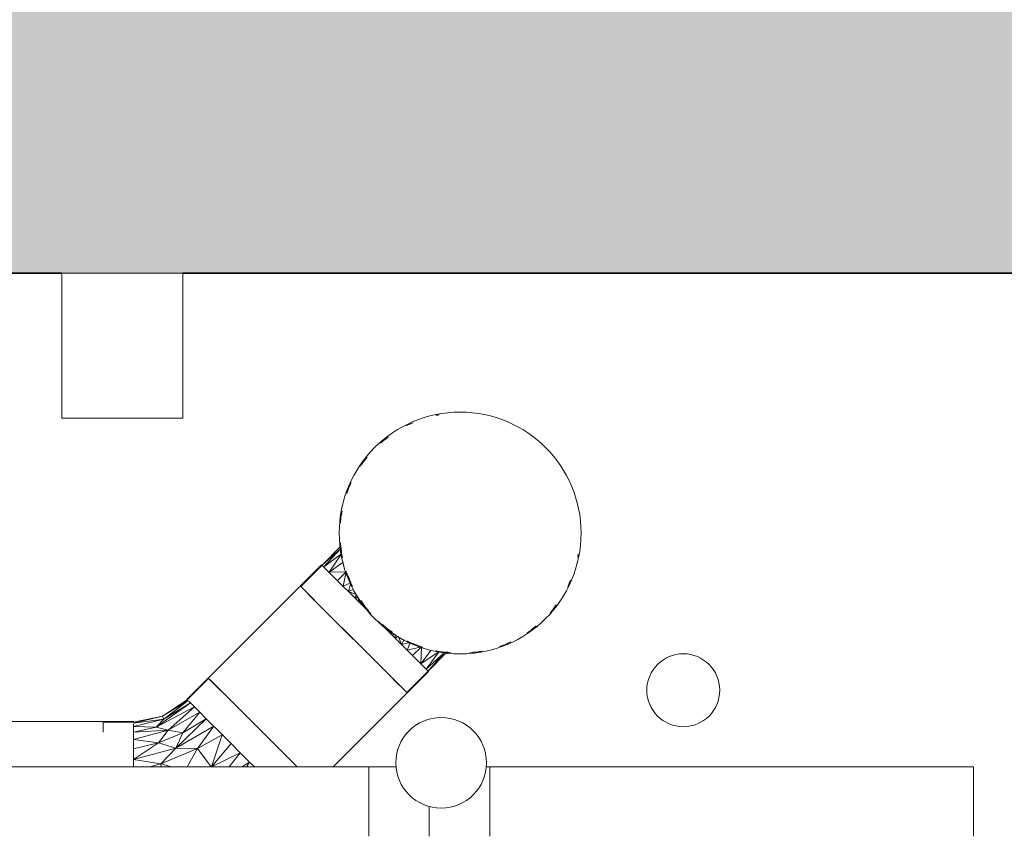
# Model space of a CAD drawing. Header units: millimetres. Extents: x 61846 to 198573, y 13020 to 52988.
# Tile 141 of 150: x 182865 to 183679, y 15579 to 16255. Entities that reach past the tile are written whole.
import ezdxf

# ---------------------------------------------------------------- set-up
doc = ezdxf.new("R2010")
doc.units = ezdxf.units.MM
for name, color, linetype, lineweight in [('A-FLOR', 192, 'Continuous', 50), ('E-CABL-TRAY', 211, 'Continuous', 18), ('E-LITE-EQPM', 33, 'Continuous', 18), ('M-HVAC-DUCT', 70, 'Continuous', 18), ('P-PIPE', 3, 'Continuous', 18)]:
    doc.layers.add(name, color=color, linetype=linetype, lineweight=lineweight)

# ---------------------------------------------------------------- blocks, each defined once
blk = doc.blocks.new('NLRS_63_LF_LB_plafond armatuur_gen_ISR_NLRS_63_LF_LB_armatuur recht_DNL_3954427 - NLRS_63_LF_LB_plafond armatuur_gen_ISR_NLRS_63_LF_LB_armatuur recht_DNL_3954427-549721-GZ lierenkamer 3')
at = {"layer": 'E-LITE-EQPM', "color": 7, "lineweight": 9}
for p, q in [((-46112.9, 16045), (-46012.9, 16045)), ((-46112.9, 15925), (-46112.9, 16045)), ((-46012.9, 15925), (-46012.9, 16045)), ((-46012.9, 15925), (-46112.9, 15925))]:
    blk.add_line(p, q, dxfattribs=at)
blk = doc.blocks.new('Pipe Types_NLRS_65_PI_UN_Staal - sprinkler_DNL_4327762 - Pipe Types_NLRS_65_PI_UN_Staal - sprinkler_DNL_4327762-550461-GZ lierenkamer 3')
at = {"layer": 'P-PIPE', "color": 7, "lineweight": 9}
for start, end in [(0, 180), (180, 0)]:
    blk.add_arc((-45599.09, 15700), 30.15, start, end, dxfattribs=at)
blk = doc.blocks.new('Pipe Types_NLRS_52_PI_UN_PP - vuilwater_DNL_5766580 - Pipe Types_NLRS_52_PI_UN_PP - vuilwater_DNL_5766580-562792-GZ lierenkamer 3')
at = {"layer": 'P-PIPE', "color": 7, "lineweight": 9}
for start, end in [(0, 180), (180, 0)]:
    blk.add_arc((-45799.27, 15640), 37.5, start, end, dxfattribs=at)
blk = doc.blocks.new('Cable Tray with Fittings_NLRS_61_CT_UN_kabelgoot_DNL_7729214 - Cable Tray with Fittings_NLRS_61_CT_UN_kabelgoot_DNL_7729214-580479-GZ lierenkamer 3')
at = {"layer": 'E-CABL-TRAY', "color": 7, "lineweight": 9}
for p, q in [((-45759.09, 15636.59), (-45359.09, 15636.59)), ((-45759.09, 15579.28), (-45759.09, 15636.59)), ((-45359.09, 15579.28), (-45359.09, 15636.59))]:
    blk.add_line(p, q, dxfattribs=at)
blk = doc.blocks.new('Cable Tray with Fittings_NLRS_61_CT_UN_kabelgoot_DNL_7729225 - Cable Tray with Fittings_NLRS_61_CT_UN_kabelgoot_DNL_7729225-580493-GZ lierenkamer 3')
at = {"layer": 'E-CABL-TRAY', "color": 7, "lineweight": 9}
for p, q in [((-46550, 15636.59), (-45859.09, 15636.59)), ((-46550, 15579.28), (-46550, 15636.59)), ((-45859.09, 15579.28), (-45859.09, 15636.59))]:
    blk.add_line(p, q, dxfattribs=at)
blk = doc.blocks.new('NLRS_61_CTF_UN_goot hoek_gen_ISR_NLRS_61_CTF_UN_kabelgoot hoek_DNL_7729235 - NLRS_61_CTF_UN_goot hoek_gen_ISR_NLRS_61_CTF_UN_kabelgoot hoek_DNL_7729235-580503-GZ lierenkamer 3')
at = {"layer": 'E-CABL-TRAY', "color": 7, "lineweight": 9}
for p, q in [((-45859.09, 15636.59), (-45836.32, 15636.59)), ((-45859.09, 15579.28), (-45859.09, 15636.59)), ((-45859.09, 15636.59), (-45859.09, 15579.28)), ((-45836.32, 15636.59), (-45859.09, 15636.59)), ((-45761.42, 15636.59), (-45759.09, 15636.59)), ((-45759.09, 15636.59), (-45761.42, 15636.59)), ((-45809.09, 15603.89), (-45809.09, 15579.28)), ((-45809.09, 15579.28), (-45809.09, 15603.89))]:
    blk.add_line(p, q, dxfattribs=at)
blk = doc.blocks.new('NLRS_61_CTF_UN_goot hoek_gen_ISR_NLRS_61_CTF_UN_kabelgoot hoek_DNL_7729235 - NLRS_61_CTF_UN_goot hoek_gen_ISR_NLRS_61_CTF_UN_kabelgoot hoek_DNL_7729235-580507-GZ lierenkamer 3')
blk.add_blockref('NLRS_61_CTF_UN_goot hoek_gen_ISR_NLRS_61_CTF_UN_kabelgoot hoek_DNL_7729235 - NLRS_61_CTF_UN_goot hoek_gen_ISR_NLRS_61_CTF_UN_kabelgoot hoek_DNL_7729235-580503-GZ lierenkamer 3', (0, 0))
blk = doc.blocks.new('Round Duct_NLRS_57_DU_verz staal _T-stuk__DNL_7749535 - Round Duct_NLRS_57_DU_verz staal _T-stuk__DNL_7749535-580690-GZ lierenkamer 3')
at = {"layer": 'M-HVAC-DUCT', "color": 7, "lineweight": 9}
for p, q in [((-45898.12, 15803.85), (-46009.54, 15692.43)), ((-45898.12, 15803.85), (-45857.44, 15763.18)), ((-45851.07, 15756.81), (-45809.73, 15715.47)), ((-45888.61, 15636.59), (-45809.73, 15715.47)), ((-46006.88, 15689.76), (-46008.04, 15690.92)), ((-45999.22, 15682.11), (-46006.86, 15689.75)), ((-45993.77, 15676.65), (-45999.21, 15682.1)), ((-45980.48, 15663.36), (-45993.75, 15676.63)), ((-45973.01, 15655.9), (-45980.47, 15663.36)), ((-45965.35, 15648.23), (-45973, 15655.88)), ((-45957.69, 15640.57), (-45965.35, 15648.23)), ((-45953.91, 15636.8), (-45957.68, 15640.56))]:
    blk.add_line(p, q, dxfattribs=at)
blk = doc.blocks.new('Round Duct_NLRS_57_DU_verz staal _T-stuk__DNL_7749806 - Round Duct_NLRS_57_DU_verz staal _T-stuk__DNL_7749806-580702-GZ lierenkamer 3')
at = {"layer": 'M-HVAC-DUCT', "color": 7, "lineweight": 9}
for p, q in [((-46053.74, 15674.12), (-46552.71, 15674.12)), ((-46552.71, 15673.18), (-46552.71, 15674.12)), ((-46552.71, 15670.35), (-46552.71, 15671.99)), ((-46053.74, 15674.12), (-46053.74, 15673.18)), ((-46053.74, 15671.99), (-46053.74, 15670.35)), ((-46552.71, 15659.51), (-46552.71, 15670.34)), ((-46053.74, 15670.34), (-46053.74, 15659.51)), ((-46552.71, 15651.81), (-46552.71, 15659.5)), ((-46053.74, 15659.5), (-46053.74, 15651.81)), ((-46552.71, 15633.02), (-46552.71, 15651.79)), ((-46053.74, 15651.79), (-46053.74, 15636.79)), ((-46552.71, 15623.19), (-46552.71, 15633.01)), ((-46552.71, 15611.62), (-46552.71, 15622.46)), ((-46552.71, 15600.78), (-46552.71, 15611.62)), ((-46552.71, 15590.23), (-46552.71, 15600.78)), ((-46552.71, 15579.18), (-46552.71, 15590.22))]:
    blk.add_line(p, q, dxfattribs=at)
blk = doc.blocks.new('NLRS_57_DUF_UN_rond T-stuk_DNL_verzinkt_staal_7749832 - NLRS_57_DUF_UN_rond T-stuk_DNL_verzinkt_staal_7749832-580710-GZ lierenkamer 3')
at = {"layer": 'M-HVAC-DUCT', "color": 7, "lineweight": 9}
for p, q in [((-45800.95, 15927.71), (-45803.56, 15927.45)), ((-45800.95, 15927.71), (-45803.56, 15927.45)), ((-45803.56, 15927.45), (-45802.07, 15927.57)), ((-45828.4, 15918.75), (-45826.77, 15919.61)), ((-45828.4, 15918.75), (-45826.77, 15919.61)), ((-45822.44, 15921.22), (-45826.77, 15919.61)), ((-45822.44, 15921.22), (-45826.77, 15919.61)), ((-45826.77, 15919.61), (-45824.34, 15920.43)), ((-45842.86, 15909.49), (-45847.36, 15906.34)), ((-45844.05, 15908.65), (-45847.36, 15906.34)), ((-45847.36, 15906.34), (-45844.84, 15907.96)), ((-45849.46, 15904.42), (-45847.36, 15906.34)), ((-45849.46, 15904.42), (-45847.36, 15906.34)), ((-45860.42, 15892.73), (-45864.08, 15888.44)), ((-45866.12, 15885.3), (-45864.08, 15888.44)), ((-45866.12, 15885.3), (-45864.08, 15888.44)), ((-45865.03, 15886.71), (-45864.08, 15888.44)), ((-45861.69, 15891.25), (-45864.08, 15888.44)), ((-45862.01, 15890.66), (-45864.08, 15888.44)), ((-45873.56, 15871.86), (-45875.93, 15866.99)), ((-45874.46, 15870), (-45875.93, 15866.99)), ((-45875.93, 15866.99), (-45874.53, 15869.52)), ((-45877.36, 15862.69), (-45875.93, 15866.99)), ((-45876.81, 15864.34), (-45875.93, 15866.99)), ((-45876.54, 15864.67), (-45875.93, 15866.99)), ((-45882.51, 15838.13), (-45882.17, 15843.3)), ((-45882.38, 15840.16), (-45882.17, 15843.3)), ((-45882.2, 15840.54), (-45882.17, 15843.3)), ((-45881.2, 15848.13), (-45882.17, 15843.3)), ((-45881.58, 15846.24), (-45882.17, 15843.3)), ((-45882.17, 15843.3), (-45881.5, 15845.83)), ((-45882.17, 15840.71), (-45882.17, 15843.3)), ((-45882.17, 15840.71), (-45882.17, 15843.3)), ((-45897.75, 15803.48), (-45882.43, 15818.8)), ((-45882.24, 15817.22), (-45882.56, 15822.2)), ((-45882.43, 15818.8), (-45882.4, 15821.03)), ((-45882.43, 15818.8), (-45882.24, 15817.22)), ((-45882.24, 15817.22), (-45882.39, 15819.62)), ((-45882.24, 15817.22), (-45882.23, 15819.71)), ((-45882.24, 15817.22), (-45882.23, 15819.71)), ((-45897.75, 15803.48), (-45882.24, 15817.22)), ((-45896.25, 15801.99), (-45882.24, 15817.22)), ((-45881.56, 15812.79), (-45896.25, 15801.99)), ((-45891.88, 15797.61), (-45881.56, 15812.79)), ((-45881.56, 15812.79), (-45882.24, 15817.22)), ((-45881.56, 15812.79), (-45882.03, 15818.18)), ((-45881.56, 15812.79), (-45880.92, 15809.78)), ((-45881.56, 15812.79), (-45880.97, 15810.12)), ((-45685.88, 15812.59), (-45686.14, 15810.02)), ((-45685.88, 15812.59), (-45686.14, 15810.02)), ((-45686.02, 15811.49), (-45686.14, 15810.02)), ((-45897.75, 15803.48), (-45915.43, 15785.81)), ((-45891.88, 15797.61), (-45880.42, 15805.96)), ((-45891.88, 15797.61), (-45877.75, 15797.95)), ((-45884.91, 15790.65), (-45877.75, 15797.95)), ((-45877.75, 15797.95), (-45880.37, 15786.11)), ((-45877.75, 15797.95), (-45877.92, 15798.5)), ((-45877.75, 15797.95), (-45877.91, 15798.5)), ((-45877.75, 15797.95), (-45874.08, 15788.7)), ((-45874.08, 15788.7), (-45875.98, 15793.98)), ((-45902.59, 15772.97), (-45915.43, 15785.81)), ((-45913.93, 15784.31), (-45915.43, 15785.81)), ((-45915.43, 15785.81), (-45913.93, 15784.31)), ((-45915.43, 15785.81), (-45902.51, 15772.89)), ((-45880.37, 15786.11), (-45874.08, 15788.7)), ((-45875.84, 15781.57), (-45874.08, 15788.7)), ((-45874.08, 15788.7), (-45872.61, 15785.84)), ((-45694.83, 15785.19), (-45693.97, 15786.81)), ((-45694.83, 15785.19), (-45693.97, 15786.81)), ((-45692.37, 15791.15), (-45693.97, 15786.81)), ((-45692.37, 15791.15), (-45693.97, 15786.81)), ((-45693.97, 15786.81), (-45693.15, 15789.25)), ((-45902.59, 15772.97), (-45913.93, 15784.31)), ((-45913.93, 15784.31), (-45904.06, 15774.44)), ((-45875.84, 15781.57), (-45871.71, 15783.68)), ((-45869.49, 15779.1), (-45875.83, 15781.57)), ((-45868.97, 15778.78), (-45870.55, 15776.29)), ((-45840.62, 15711), (-45902.59, 15772.97)), ((-45860.26, 15730.64), (-45902.59, 15772.97)), ((-45882.94, 15753.33), (-45902.59, 15772.97)), ((-45867.42, 15776.39), (-45870.55, 15776.29)), ((-45867.91, 15773.65), (-45867.27, 15776.2)), ((-45867.91, 15773.65), (-45865.54, 15773.93)), ((-45865.54, 15773.93), (-45866.59, 15772.32)), ((-45865.54, 15773.93), (-45866.59, 15772.32)), ((-45863.85, 15771.46), (-45865.54, 15773.93)), ((-45865.27, 15771), (-45865.54, 15773.93)), ((-45863.85, 15771.46), (-45865.54, 15773.93)), ((-45865.54, 15773.93), (-45865.27, 15771)), ((-45863.85, 15771.46), (-45865.27, 15771)), ((-45863.85, 15771.46), (-45865.27, 15771)), ((-45862.16, 15768.99), (-45865.1, 15773.36)), ((-45863.85, 15771.46), (-45863.93, 15769.67)), ((-45863.93, 15769.67), (-45863.85, 15771.46)), ((-45863.93, 15769.67), (-45863, 15770.23)), ((-45863.93, 15769.67), (-45863, 15770.23)), ((-45863.93, 15769.67), (-45862.16, 15768.99)), ((-45863.93, 15769.67), (-45862.16, 15768.99)), ((-45863.85, 15771.46), (-45863, 15770.23)), ((-45863, 15770.23), (-45863.85, 15771.46)), ((-45862.16, 15768.99), (-45863, 15770.23)), ((-45863, 15770.23), (-45862.16, 15768.99)), ((-45704.13, 15770.69), (-45707.25, 15766.22)), ((-45704.13, 15770.69), (-45707.25, 15766.22)), ((-45862.16, 15768.99), (-45862.59, 15768.33)), ((-45862.16, 15768.99), (-45862.59, 15768.33)), ((-45862.59, 15768.33), (-45859.56, 15766.05)), ((-45862.59, 15768.33), (-45859.56, 15766.05)), ((-45862.16, 15768.99), (-45858.96, 15765.37)), ((-45859.56, 15766.05), (-45859.92, 15765.66)), ((-45859.92, 15765.66), (-45859.56, 15766.05)), ((-45709.16, 15764.13), (-45707.25, 15766.22)), ((-45709.16, 15764.13), (-45707.25, 15766.22)), ((-45705.63, 15768.73), (-45707.25, 15766.22)), ((-45844.59, 15751.43), (-45848.19, 15754.6)), ((-45847.54, 15754.02), (-45847.93, 15753.66)), ((-45847.93, 15753.66), (-45847.54, 15754.02)), ((-45845.25, 15750.99), (-45847.54, 15754.02)), ((-45845.25, 15750.99), (-45847.54, 15754.02)), ((-45720.84, 15753.17), (-45725.15, 15749.5)), ((-45844.59, 15751.43), (-45845.25, 15750.99)), ((-45844.59, 15751.43), (-45845.25, 15750.99)), ((-45843.92, 15749.65), (-45844.59, 15751.43)), ((-45843.92, 15749.65), (-45844.59, 15751.43)), ((-45844.59, 15751.43), (-45843.36, 15750.58)), ((-45843.36, 15750.58), (-45844.59, 15751.43)), ((-45844.59, 15751.43), (-45840.23, 15748.5)), ((-45843.92, 15749.65), (-45843.36, 15750.58)), ((-45843.92, 15749.65), (-45843.36, 15750.58)), ((-45842.12, 15749.74), (-45843.92, 15749.65)), ((-45843.92, 15749.65), (-45842.12, 15749.74)), ((-45842.12, 15749.74), (-45843.36, 15750.58)), ((-45843.36, 15750.58), (-45842.12, 15749.74)), ((-45842.12, 15749.74), (-45842.58, 15748.32)), ((-45842.12, 15749.74), (-45842.58, 15748.32)), ((-45842.58, 15748.32), (-45839.65, 15748.05)), ((-45839.65, 15748.05), (-45842.58, 15748.32)), ((-45842.12, 15749.74), (-45839.65, 15748.05)), ((-45842.12, 15749.74), (-45839.65, 15748.05)), ((-45839.65, 15748.05), (-45841.26, 15747)), ((-45839.65, 15748.05), (-45841.26, 15747)), ((-45839.94, 15745.68), (-45839.65, 15748.05)), ((-45837.38, 15746.31), (-45839.94, 15745.68)), ((-45837.3, 15743.03), (-45837.19, 15746.16)), ((-45728.3, 15747.45), (-45725.15, 15749.5)), ((-45728.3, 15747.45), (-45725.15, 15749.5)), ((-45725.15, 15749.5), (-45726.88, 15748.54)), ((-45722.34, 15751.9), (-45725.15, 15749.5)), ((-45722.92, 15751.58), (-45725.15, 15749.5)), ((-45834.8, 15744.62), (-45837.3, 15743.03)), ((-45832.01, 15737.75), (-45834.49, 15744.09)), ((-45832.01, 15737.75), (-45829.91, 15741.88)), ((-45832.01, 15737.75), (-45824.89, 15739.51)), ((-45824.89, 15739.51), (-45827.75, 15740.98)), ((-45827.47, 15733.21), (-45824.89, 15739.51)), ((-45815.63, 15735.83), (-45824.89, 15739.51)), ((-45824.89, 15739.51), (-45819.61, 15737.61)), ((-45750.91, 15736.22), (-45746.59, 15737.66)), ((-45749.25, 15736.77), (-45746.59, 15737.66)), ((-45746.59, 15737.66), (-45748.92, 15737.05)), ((-45741.7, 15740.04), (-45746.59, 15737.66)), ((-45743.59, 15739.12), (-45746.59, 15737.66)), ((-45744.05, 15739.06), (-45746.59, 15737.66)), ((-45840.62, 15711), (-45860.26, 15730.64)), ((-45815.63, 15735.83), (-45827.47, 15733.21)), ((-45815.63, 15735.83), (-45822.94, 15728.67)), ((-45815.63, 15735.83), (-45815.97, 15721.71)), ((-45815.97, 15721.71), (-45807.62, 15733.16)), ((-45815.97, 15721.71), (-45800.8, 15732.02)), ((-45815.63, 15735.83), (-45814.43, 15735.47)), ((-45811.59, 15717.33), (-45800.8, 15732.02)), ((-45811.59, 15717.33), (-45796.36, 15731.35)), ((-45810.1, 15715.84), (-45794.78, 15731.16)), ((-45809.41, 15716.62), (-45796.36, 15731.35)), ((-45800.8, 15732.02), (-45803.83, 15732.67)), ((-45800.8, 15732.02), (-45803.48, 15732.62)), ((-45800.8, 15732.02), (-45796.36, 15731.35)), ((-45800.8, 15732.02), (-45795.38, 15731.55)), ((-45796.36, 15731.35), (-45793.88, 15731.36)), ((-45796.36, 15731.35), (-45793.88, 15731.36)), ((-45796.36, 15731.35), (-45791.4, 15731.03)), ((-45796.36, 15731.35), (-45793.99, 15731.2)), ((-45796.36, 15731.35), (-45794.78, 15731.16)), ((-45794.78, 15731.16), (-45792.55, 15731.18)), ((-45775.45, 15731.07), (-45770.29, 15731.42)), ((-45773.42, 15731.21), (-45770.29, 15731.42)), ((-45773.04, 15731.39), (-45770.29, 15731.42)), ((-45772.87, 15731.41), (-45770.29, 15731.42)), ((-45772.87, 15731.41), (-45770.29, 15731.42)), ((-45765.45, 15732.39), (-45770.29, 15731.42)), ((-45767.76, 15732.08), (-45770.29, 15731.42)), ((-45767.35, 15732.01), (-45770.29, 15731.42)), ((-45810.1, 15715.84), (-45827.78, 15698.16)), ((-45829.27, 15699.65), (-45840.62, 15711)), ((-45838.83, 15709.21), (-45829.27, 15699.65)), ((-45837.19, 15707.57), (-45829.27, 15699.65)), ((-45827.78, 15698.16), (-45829.27, 15699.65))]:
    blk.add_line(p, q, dxfattribs=at)
blk = doc.blocks.new('NLRS_57_DUF_UN_rond T-stuk_DNL_verzinkt_staal_7749832 - NLRS_57_DUF_UN_rond T-stuk_DNL_verzinkt_staal_7749832-580714-GZ lierenkamer 3')
blk.add_blockref('NLRS_57_DUF_UN_rond T-stuk_DNL_verzinkt_staal_7749832 - NLRS_57_DUF_UN_rond T-stuk_DNL_verzinkt_staal_7749832-580710-GZ lierenkamer 3', (0, 0))
blk = doc.blocks.new('Round Duct_NLRS_57_DU_verz staal _zadel Ro-Re __DNL_7749833 - Round Duct_NLRS_57_DU_verz staal _zadel Ro-Re __DNL_7749833-580721-GZ lierenkamer 3')
at = {"layer": 'M-HVAC-DUCT', "color": 7, "lineweight": 9}
for start, end in [(0, 180), (180, 0)]:
    blk.add_arc((-45783.58, 15830), 100, start, end, dxfattribs=at)
blk = doc.blocks.new('NLRS_57_DUF_UN_rond bocht_DNL_gladde_bocht verzinkt_staal_7749849 - NLRS_57_DUF_UN_rond bocht_DNL_gladde_bocht verzinkt_staal_7749849-580729-GZ lierenkamer 3')
at = {"layer": 'M-HVAC-DUCT', "color": 7, "lineweight": 9}
for p, q in [((-45991.53, 15709.77), (-46009.21, 15692.09)), ((-45981.38, 15699.62), (-45991.53, 15709.77)), ((-45990.03, 15708.28), (-45991.53, 15709.77)), ((-45991.53, 15709.77), (-45990.03, 15708.28)), ((-45985.65, 15703.89), (-45990.03, 15708.28)), ((-45990.03, 15708.28), (-45985.65, 15703.89)), ((-45918.34, 15636.59), (-45985.65, 15703.89)), ((-45982.82, 15701.06), (-45985.65, 15703.89)), ((-45985.65, 15703.89), (-45918.34, 15636.59)), ((-46006.56, 15689.45), (-46034.92, 15669.58)), ((-46009.21, 15692.09), (-46029.64, 15678.44)), ((-46008.54, 15691.43), (-46029.64, 15678.44)), ((-46008.54, 15691.43), (-46028.65, 15676.04)), ((-46006.56, 15689.45), (-46028.65, 15676.04)), ((-46003.33, 15686.22), (-46034.92, 15669.58)), ((-46003.33, 15686.22), (-46024.87, 15666.94)), ((-45998.95, 15681.83), (-46024.87, 15666.94)), ((-45998.95, 15681.83), (-46012.79, 15664.68)), ((-45969.6, 15687.84), (-45947.67, 15665.91)), ((-46078.74, 15671.53), (-46078.74, 15673.65)), ((-46078.74, 15673.65), (-46078.74, 15671.99)), ((-46078.74, 15673.65), (-46053.74, 15673.65)), ((-46053.74, 15673.65), (-46029.64, 15678.44)), ((-46053.74, 15672.7), (-46029.64, 15678.44)), ((-46053.74, 15672.7), (-46028.65, 15676.04)), ((-46053.74, 15669.91), (-46028.65, 15676.04)), ((-46034.92, 15669.58), (-46028.65, 15676.04)), ((-46029.64, 15678.44), (-46028.65, 15676.04)), ((-45993.54, 15676.43), (-46018.74, 15652.14)), ((-45993.54, 15676.43), (-46012.79, 15664.68)), ((-46078.74, 15665.34), (-46078.74, 15671.53)), ((-46053.74, 15669.91), (-46034.92, 15669.58)), ((-46053.74, 15665.34), (-46034.92, 15669.58)), ((-46053.74, 15659.14), (-46024.87, 15666.94)), ((-46053.74, 15665.34), (-46024.87, 15666.94)), ((-46034.92, 15669.58), (-46025, 15666.97)), ((-46032.94, 15656.5), (-46024.87, 15666.94)), ((-46032.94, 15656.5), (-46012.79, 15664.68)), ((-46024.87, 15666.94), (-46012.79, 15664.68)), ((-45987.28, 15670.16), (-46018.74, 15652.14)), ((-46012.79, 15664.68), (-46018.74, 15652.14)), ((-45987.28, 15670.16), (-46000.68, 15651.68)), ((-45947.67, 15665.91), (-45925.74, 15643.98)), ((-45947.67, 15665.91), (-45918.34, 15636.59)), ((-46053.74, 15659.14), (-46032.94, 15656.5)), ((-46053.74, 15651.49), (-46032.94, 15656.5)), ((-46053.74, 15642.63), (-46032.94, 15656.5)), ((-46032.94, 15656.5), (-46018.74, 15652.14)), ((-45980.35, 15663.23), (-46000.68, 15651.68)), ((-45980.35, 15663.23), (-45989.22, 15636.59)), ((-45972.97, 15655.85), (-45989.17, 15636.59)), ((-46053.74, 15642.63), (-46018.74, 15652.14)), ((-46031.19, 15639.04), (-46018.74, 15652.14)), ((-46000.68, 15651.68), (-46031.19, 15639.04)), ((-46000.68, 15651.68), (-46018.74, 15652.14)), ((-46000.68, 15651.68), (-46009.25, 15636.59)), ((-45989.33, 15636.59), (-46000.68, 15651.68)), ((-45965.35, 15648.23), (-45989.05, 15636.59)), ((-45965.35, 15648.23), (-45974.54, 15636.59)), ((-46053.74, 15642.63), (-46031.19, 15639.04)), ((-45957.73, 15640.62), (-45964.21, 15636.59)), ((-45957.73, 15640.62), (-45960.25, 15636.59)), ((-45918.35, 15636.59), (-45921.22, 15639.46)), ((-46040.11, 15636.59), (-46031.19, 15639.04)), ((-46031.19, 15639.04), (-46030.84, 15636.59)), ((-46031.19, 15639.04), (-46022.28, 15636.59))]:
    blk.add_line(p, q, dxfattribs=at)
blk = doc.blocks.new('NLRS_57_DUF_UN_rond bocht_DNL_gladde_bocht verzinkt_staal_7749849 - NLRS_57_DUF_UN_rond bocht_DNL_gladde_bocht verzinkt_staal_7749849-580733-GZ lierenkamer 3')
blk.add_blockref('NLRS_57_DUF_UN_rond bocht_DNL_gladde_bocht verzinkt_staal_7749849 - NLRS_57_DUF_UN_rond bocht_DNL_gladde_bocht verzinkt_staal_7749849-580729-GZ lierenkamer 3', (0, 0))
blk = doc.blocks.new('TadP_A_INS_INSTALLATIES_rvt-5-GZ lierenkamer 3')
at = {"layer": 'E-CABL-TRAY', "lineweight": 9}
for name in ['Cable Tray with Fittings_NLRS_61_CT_UN_kabelgoot_DNL_7729225 - Cable Tray with Fittings_NLRS_61_CT_UN_kabelgoot_DNL_7729225-580493-GZ lierenkamer 3', 'NLRS_61_CTF_UN_goot hoek_gen_ISR_NLRS_61_CTF_UN_kabelgoot hoek_DNL_7729235 - NLRS_61_CTF_UN_goot hoek_gen_ISR_NLRS_61_CTF_UN_kabelgoot hoek_DNL_7729235-580507-GZ lierenkamer 3', 'Cable Tray with Fittings_NLRS_61_CT_UN_kabelgoot_DNL_7729214 - Cable Tray with Fittings_NLRS_61_CT_UN_kabelgoot_DNL_7729214-580479-GZ lierenkamer 3']:
    blk.add_blockref(name, (0, 0), dxfattribs=at)
at = {"layer": 'E-LITE-EQPM', "lineweight": 9}
blk.add_blockref('NLRS_63_LF_LB_plafond armatuur_gen_ISR_NLRS_63_LF_LB_armatuur recht_DNL_3954427 - NLRS_63_LF_LB_plafond armatuur_gen_ISR_NLRS_63_LF_LB_armatuur recht_DNL_3954427-549721-GZ lierenkamer 3', (0, 0), dxfattribs=at)
at = {"layer": 'M-HVAC-DUCT', "lineweight": 9}
for name in ['NLRS_57_DUF_UN_rond T-stuk_DNL_verzinkt_staal_7749832 - NLRS_57_DUF_UN_rond T-stuk_DNL_verzinkt_staal_7749832-580714-GZ lierenkamer 3', 'Round Duct_NLRS_57_DU_verz staal _zadel Ro-Re __DNL_7749833 - Round Duct_NLRS_57_DU_verz staal _zadel Ro-Re __DNL_7749833-580721-GZ lierenkamer 3', 'Round Duct_NLRS_57_DU_verz staal _T-stuk__DNL_7749535 - Round Duct_NLRS_57_DU_verz staal _T-stuk__DNL_7749535-580690-GZ lierenkamer 3', 'NLRS_57_DUF_UN_rond bocht_DNL_gladde_bocht verzinkt_staal_7749849 - NLRS_57_DUF_UN_rond bocht_DNL_gladde_bocht verzinkt_staal_7749849-580733-GZ lierenkamer 3', 'Round Duct_NLRS_57_DU_verz staal _T-stuk__DNL_7749806 - Round Duct_NLRS_57_DU_verz staal _T-stuk__DNL_7749806-580702-GZ lierenkamer 3']:
    blk.add_blockref(name, (0, 0), dxfattribs=at)
at = {"layer": 'P-PIPE', "lineweight": 9}
for name in ['Pipe Types_NLRS_65_PI_UN_Staal - sprinkler_DNL_4327762 - Pipe Types_NLRS_65_PI_UN_Staal - sprinkler_DNL_4327762-550461-GZ lierenkamer 3', 'Pipe Types_NLRS_52_PI_UN_PP - vuilwater_DNL_5766580 - Pipe Types_NLRS_52_PI_UN_PP - vuilwater_DNL_5766580-562792-GZ lierenkamer 3']:
    blk.add_blockref(name, (0, 0), dxfattribs=at)
blk = doc.blocks.new('TadP_A_CON_CONSTRUCTIE_rvt-5-GZ lierenkamer 3')
at = {"layer": 'A-FLOR'}
blk.add_hatch(color=135, dxfattribs=at).paths.add_polyline_path([(-46761.87, 16045), (-45260, 16045), (-45260, 16365), (-46761.87, 16365), (-46761.87, 16061.56)])
at = {"layer": 'A-FLOR', "color": 90, "lineweight": 35}
for p, q in [((-46761.87, 16045), (-46112.9, 16045)), ((-46012.9, 16045), (-45260, 16045))]:
    blk.add_line(p, q, dxfattribs=at)

msp = doc.modelspace()

# ---------------------------------------------------------------- block references
at = {"color": 210, "lineweight": 5}
for name in ['TadP_A_CON_CONSTRUCTIE_rvt-5-GZ lierenkamer 3', 'TadP_A_INS_INSTALLATIES_rvt-5-GZ lierenkamer 3']:
    msp.add_blockref(name, (229012.82, 0), dxfattribs=at)

doc.saveas('drawing.dxf')
